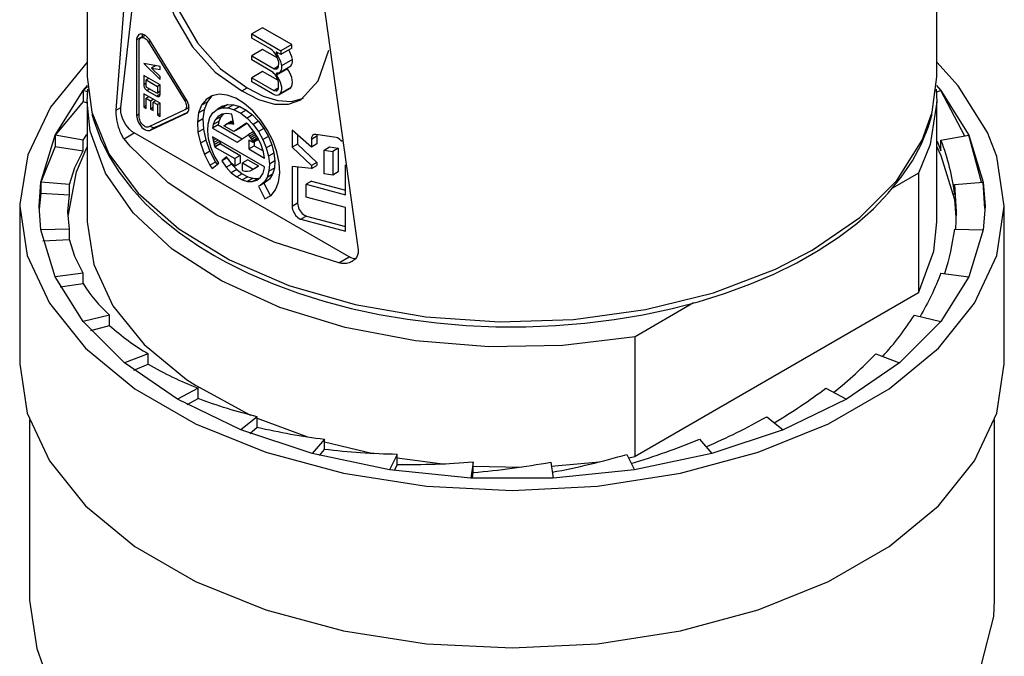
# Paper-space layout 'Blatt-1' of a CAD drawing. Header units: millimetres. Extents: x 0 to 594, y 0 to 420.
# Tile 14 of 19: x 522 to 547, y 180 to 197. Entities that reach past the tile are written whole.
import ezdxf

# ---------------------------------------------------------------- set-up
doc = ezdxf.new("R2010")
doc.units = ezdxf.units.MM
doc.layers.add('LAYER0', color=7, linetype='Continuous')

# ---------------------------------------------------------------- blocks, each defined once
blk = doc.blocks.new('View  0')
at = {"layer": 'LAYER0', "color": 4, "linetype": 'Continuous'}
for p, q in [((524.292, 194.578), (525.058, 204.511)), ((528.974, 202.25), (530.557, 190.961)), ((524.411, 194.647), (525.232, 201.756)), ((545.544, 195.441), (545.544, 201.771)), ((523.544, 197.646), (523.544, 195.441)), ((528.085, 196.711), (527.802, 196.548)), ((528.838, 196.277), (528.085, 196.711)), ((524.821, 196.394), (524.821, 194.441)), ((524.889, 194.401), (524.889, 196.354)), ((525.041, 196.511), (524.931, 196.448)), ((524.963, 196.475), (524.963, 196.466)), ((525.134, 196.332), (525.182, 196.36)), ((526.117, 194.843), (525.183, 196.358)), ((527.802, 196.443), (527.802, 196.548)), ((527.802, 196.548), (528.555, 196.113)), ((528.269, 196.174), (527.802, 196.443)), ((525.134, 196.332), (526.068, 194.816)), ((528.085, 196.146), (527.802, 195.983)), ((528.476, 195.92), (528.085, 196.146)), ((528.838, 196.277), (528.555, 196.113)), ((528.838, 196.182), (528.555, 196.019)), ((528.555, 196.113), (528.555, 196.019)), ((528.838, 196.182), (528.838, 196.277)), ((527.802, 195.878), (527.802, 195.983)), ((527.802, 195.983), (528.382, 195.648)), ((528.232, 195.63), (527.802, 195.878)), ((528.555, 196.019), (528.439, 196.086)), ((528.49, 196.056), (528.444, 196.03)), ((525.43, 195.71), (525.006, 195.784)), ((525.006, 195.784), (525.43, 195.367)), ((525.322, 195.729), (525.211, 195.665)), ((525.211, 195.665), (525.43, 195.627)), ((525.43, 195.45), (525.211, 195.665)), ((525.278, 195.736), (525.299, 195.716)), ((525.43, 195.627), (525.43, 195.71)), ((528.357, 195.548), (528.232, 195.63)), ((528.497, 195.714), (528.382, 195.648)), ((528.382, 195.648), (528.442, 195.643)), ((528.478, 195.664), (528.442, 195.643)), ((528.727, 195.645), (528.444, 195.481)), ((528.511, 195.542), (528.794, 195.705)), ((528.727, 195.645), (528.726, 195.666)), ((525.43, 195.231), (525.006, 195.476)), ((525.006, 195.476), (525.006, 195.231)), ((525.141, 195.398), (525.073, 195.359)), ((525.073, 195.359), (525.362, 195.192)), ((525.073, 195.192), (525.073, 195.359)), ((525.43, 195.367), (525.43, 195.45)), ((528.085, 195.578), (527.802, 195.414)), ((527.802, 195.31), (527.802, 195.414)), ((527.802, 195.414), (528.374, 195.085)), ((528.483, 195.348), (528.085, 195.578)), ((528.487, 195.532), (528.442, 195.535)), ((528.442, 195.535), (528.444, 195.481)), ((523.442, 195.083), (523.442, 194.797)), ((523.553, 195.05), (523.442, 195.083)), ((525.345, 195.016), (525.09, 195.163)), ((525.09, 195.084), (525.345, 194.937)), ((525.43, 195.231), (525.362, 195.192)), ((525.362, 195.192), (525.362, 195.026)), ((525.43, 194.986), (525.43, 195.231)), ((527.545, 195.073), (527.686, 195.155)), ((528.337, 195.001), (527.802, 195.31)), ((528.495, 195.155), (528.374, 195.085)), ((528.374, 195.085), (528.439, 195.076)), ((528.48, 195.1), (528.439, 195.076)), ((528.495, 195.151), (528.495, 195.292)), ((528.509, 194.974), (528.792, 195.137)), ((528.818, 195.158), (528.535, 194.995)), ((545.535, 195.05), (545.646, 195.083)), ((525.43, 194.757), (525.006, 195.002)), ((525.006, 195.002), (525.006, 194.659)), ((525.141, 194.924), (525.073, 194.885)), ((525.073, 194.885), (525.184, 194.821)), ((525.073, 194.62), (525.073, 194.885)), ((525.184, 194.821), (525.252, 194.86)), ((525.184, 194.821), (525.184, 194.605)), ((525.319, 194.821), (525.252, 194.782)), ((525.357, 195.015), (525.43, 195.057)), ((525.425, 195.054), (525.43, 195.052)), ((526.116, 194.844), (526.068, 194.816)), ((526.621, 194.854), (526.503, 194.704)), ((526.776, 194.95), (526.621, 194.854)), ((526.763, 194.936), (526.621, 194.854)), ((526.763, 194.936), (526.645, 194.785)), ((526.79, 194.953), (526.763, 194.936)), ((526.962, 194.987), (526.776, 194.95)), ((527.168, 194.964), (526.962, 194.987)), ((527.388, 194.882), (527.168, 194.964)), ((527.611, 194.744), (527.388, 194.882)), ((523.442, 194.797), (523.544, 194.769)), ((523.544, 194.788), (523.544, 191.685)), ((525.073, 194.698), (525.006, 194.659)), ((525.006, 194.659), (525.073, 194.62)), ((526.07, 194.58), (525.136, 194.143)), ((525.252, 194.645), (525.184, 194.605)), ((525.184, 194.605), (525.252, 194.566)), ((525.252, 194.566), (525.252, 194.782)), ((525.252, 194.782), (525.362, 194.718)), ((525.43, 194.757), (525.362, 194.718)), ((525.362, 194.718), (525.362, 194.454)), ((525.43, 194.414), (525.43, 194.757)), ((526.179, 194.643), (526.07, 194.58)), ((526.503, 194.704), (526.427, 194.506)), ((526.568, 194.587), (526.427, 194.506)), ((526.645, 194.785), (526.503, 194.704)), ((526.568, 194.587), (526.537, 194.35)), ((526.645, 194.785), (526.568, 194.587)), ((526.8, 194.508), (526.908, 194.593)), ((527.049, 194.675), (526.908, 194.593)), ((526.908, 194.593), (527.039, 194.636)), ((527.181, 194.718), (527.039, 194.636)), ((527.039, 194.636), (527.19, 194.634)), ((527.049, 194.675), (527.181, 194.718)), ((527.181, 194.718), (527.331, 194.716)), ((527.331, 194.716), (527.19, 194.634)), ((527.19, 194.634), (527.352, 194.587)), ((527.331, 194.716), (527.493, 194.669)), ((527.493, 194.669), (527.352, 194.587)), ((527.352, 194.587), (527.519, 194.497)), ((527.493, 194.669), (527.66, 194.579)), ((527.66, 194.579), (527.519, 194.497)), ((527.828, 194.557), (527.611, 194.744)), ((527.66, 194.579), (527.824, 194.451)), ((545.544, 191.685), (545.544, 194.788)), ((525.183, 194.059), (526.117, 194.496)), ((525.325, 194.14), (526.15, 194.527)), ((525.43, 194.493), (525.362, 194.454)), ((525.362, 194.454), (525.43, 194.414)), ((526.427, 194.506), (526.396, 194.268)), ((526.537, 194.35), (526.396, 194.268)), ((526.537, 194.35), (526.553, 194.084)), ((526.676, 194.224), (526.722, 194.383)), ((526.722, 194.383), (526.8, 194.508)), ((526.86, 194.323), (526.807, 194.2)), ((526.938, 194.414), (526.86, 194.323)), ((527.001, 194.404), (526.86, 194.323)), ((527.04, 194.47), (526.938, 194.414)), ((527.001, 194.404), (526.948, 194.282)), ((527.061, 194.473), (527.001, 194.404)), ((527.161, 194.489), (527.04, 194.47)), ((527.287, 194.468), (527.161, 194.489)), ((527.338, 194.217), (527.287, 194.468)), ((527.519, 194.497), (527.683, 194.369)), ((527.824, 194.451), (527.683, 194.369)), ((527.683, 194.369), (527.838, 194.207)), ((527.824, 194.451), (527.979, 194.289)), ((528.029, 194.328), (527.828, 194.557)), ((528.205, 194.068), (528.029, 194.328)), ((525.325, 194.14), (525.183, 194.059)), ((526.396, 194.268), (526.411, 194.002)), ((526.553, 194.084), (526.411, 194.002)), ((526.553, 194.084), (526.614, 193.801)), ((526.664, 194.038), (526.676, 194.224)), ((526.807, 194.2), (526.791, 194.111)), ((526.933, 194.193), (526.791, 194.111)), ((526.791, 194.111), (527.423, 193.747)), ((526.948, 194.282), (526.807, 194.2)), ((526.948, 194.282), (526.933, 194.193)), ((526.933, 194.193), (527.554, 193.834)), ((527.085, 194.17), (527.126, 194.199)), ((527.342, 194.022), (527.085, 194.17)), ((527.267, 194.281), (527.126, 194.199)), ((527.126, 194.199), (527.172, 194.219)), ((527.314, 194.301), (527.172, 194.219)), ((527.172, 194.219), (527.224, 194.228)), ((527.324, 194.287), (527.224, 194.228)), ((527.224, 194.228), (527.279, 194.228)), ((527.267, 194.281), (527.314, 194.301)), ((527.33, 194.258), (527.279, 194.228)), ((527.279, 194.228), (527.308, 194.224)), ((527.334, 194.239), (527.308, 194.224)), ((527.308, 194.224), (527.338, 194.217)), ((527.314, 194.301), (527.321, 194.302)), ((527.668, 194.238), (527.342, 194.022)), ((527.483, 194.104), (527.342, 194.022)), ((527.676, 194.231), (527.483, 194.104)), ((527.726, 194.183), (527.668, 194.238)), ((527.851, 194.032), (527.726, 194.183)), ((527.979, 194.289), (527.838, 194.207)), ((527.838, 194.207), (527.976, 194.019)), ((528.118, 194.101), (527.976, 194.019)), ((527.979, 194.289), (528.118, 194.101)), ((528.118, 194.101), (528.234, 193.895)), ((528.348, 193.788), (528.205, 194.068)), ((529.348, 193.621), (528.852, 194.061)), ((528.852, 194.061), (528.852, 193.615)), ((522.711, 193.924), (522.711, 193.638)), ((523.436, 193.795), (522.711, 193.924)), ((523.436, 193.795), (523.534, 193.947)), ((530.325, 190.774), (524.762, 193.985)), ((526.411, 194.002), (526.473, 193.719)), ((526.614, 193.801), (526.473, 193.719)), ((526.614, 193.801), (526.719, 193.512)), ((526.688, 193.834), (526.664, 194.038)), ((526.745, 193.619), (526.688, 193.834)), ((528.134, 193.107), (526.791, 193.883)), ((526.791, 193.883), (526.797, 193.839)), ((526.832, 193.859), (526.797, 193.839)), ((526.797, 193.839), (526.807, 193.787)), ((526.882, 193.83), (526.807, 193.787)), ((526.933, 193.801), (526.818, 193.734)), ((527.423, 193.747), (527.713, 193.939)), ((527.854, 194.02), (527.713, 193.939)), ((527.713, 193.939), (527.741, 193.901)), ((527.882, 193.982), (527.741, 193.901)), ((527.741, 193.901), (527.768, 193.861)), ((527.908, 193.942), (527.768, 193.861)), ((527.768, 193.861), (527.794, 193.82)), ((527.934, 193.901), (527.794, 193.82)), ((527.794, 193.82), (527.818, 193.778)), ((527.959, 193.86), (527.818, 193.778)), ((527.97, 193.838), (527.829, 193.756)), ((527.981, 193.815), (527.841, 193.734)), ((527.959, 193.862), (527.851, 194.032)), ((527.854, 194.02), (527.878, 193.988)), ((527.953, 193.871), (527.959, 193.86)), ((528.045, 193.681), (527.959, 193.862)), ((527.959, 193.86), (527.963, 193.852)), ((527.976, 194.019), (528.092, 193.814)), ((528.234, 193.895), (528.092, 193.814)), ((528.092, 193.814), (528.181, 193.599)), ((528.234, 193.895), (528.322, 193.681)), ((528.993, 193.936), (528.993, 193.697)), ((529.348, 193.82), (529.348, 193.621)), ((529.99, 193.865), (529.466, 193.947)), ((529.49, 193.902), (529.49, 193.703)), ((545.652, 193.795), (546.376, 193.924)), ((522.711, 193.638), (523.436, 193.526)), ((523.436, 193.526), (523.436, 193.795)), ((526.473, 193.719), (526.578, 193.431)), ((526.833, 193.405), (526.745, 193.619)), ((526.807, 193.787), (526.818, 193.734)), ((526.818, 193.734), (526.833, 193.681)), ((526.974, 193.763), (526.833, 193.681)), ((526.833, 193.681), (526.849, 193.628)), ((526.991, 193.71), (526.849, 193.628)), ((526.849, 193.628), (526.852, 193.619)), ((526.994, 193.7), (526.852, 193.619)), ((526.852, 193.619), (527.364, 193.323)), ((526.97, 193.78), (526.974, 193.763)), ((526.974, 193.763), (526.991, 193.71)), ((526.991, 193.71), (526.994, 193.7)), ((526.994, 193.7), (527.505, 193.405)), ((527.728, 193.799), (527.728, 193.57)), ((527.841, 193.734), (527.728, 193.799)), ((527.728, 193.57), (527.869, 193.652)), ((527.728, 193.57), (528.134, 193.336)), ((527.818, 193.778), (527.829, 193.756)), ((527.829, 193.756), (527.841, 193.734)), ((527.869, 193.751), (527.869, 193.652)), ((527.869, 193.652), (528.098, 193.52)), ((528.106, 193.498), (528.045, 193.681)), ((528.322, 193.681), (528.181, 193.599)), ((528.181, 193.599), (528.238, 193.385)), ((528.322, 193.681), (528.38, 193.466)), ((528.453, 193.5), (528.348, 193.788)), ((528.993, 193.697), (528.852, 193.615)), ((528.852, 193.615), (529.348, 193.143)), ((528.993, 193.697), (529.49, 193.224)), ((529.49, 193.703), (529.348, 193.621)), ((529.679, 193.541), (529.82, 193.622)), ((529.82, 193.622), (530.041, 193.588)), ((530.041, 193.588), (529.9, 193.506)), ((530.041, 193.588), (530.041, 192.978)), ((545.553, 193.775), (545.652, 193.526)), ((545.652, 193.526), (545.652, 193.795)), ((526.719, 193.512), (526.578, 193.431)), ((526.578, 193.431), (526.721, 193.151)), ((526.719, 193.512), (526.863, 193.232)), ((526.949, 193.199), (526.833, 193.405)), ((527.154, 193.363), (527.026, 193.261)), ((527.168, 193.342), (527.026, 193.261)), ((527.173, 193.334), (527.154, 193.363)), ((527.193, 193.307), (527.173, 193.334)), ((527.233, 193.255), (527.193, 193.307)), ((527.194, 193.305), (527.282, 193.177)), ((527.505, 193.405), (527.364, 193.323)), ((527.364, 193.323), (527.364, 193.123)), ((527.505, 193.405), (527.505, 193.205)), ((527.703, 193.291), (527.562, 193.209)), ((527.703, 193.291), (527.982, 193.13)), ((528.134, 193.336), (528.106, 193.498)), ((528.38, 193.466), (528.238, 193.385)), ((528.238, 193.385), (528.261, 193.18)), ((528.38, 193.466), (528.403, 193.262)), ((528.514, 193.216), (528.453, 193.5)), ((529.679, 192.931), (529.679, 193.541)), ((529.679, 193.541), (529.9, 193.506)), ((529.9, 193.506), (529.9, 192.896)), ((526.863, 193.232), (526.721, 193.151)), ((526.721, 193.151), (526.781, 193.065)), ((526.781, 193.065), (526.949, 193.199)), ((526.863, 193.232), (526.908, 193.166)), ((527.026, 193.261), (527.141, 193.096)), ((527.141, 193.096), (527.282, 193.177)), ((527.141, 193.096), (527.274, 192.957)), ((527.275, 193.207), (527.233, 193.255)), ((527.415, 193.039), (527.274, 192.957)), ((527.319, 193.163), (527.275, 193.207)), ((527.282, 193.177), (527.415, 193.039)), ((527.364, 193.123), (527.319, 193.163)), ((527.505, 193.205), (527.364, 193.123)), ((527.415, 193.039), (527.556, 192.928)), ((527.562, 193.209), (527.841, 193.048)), ((527.562, 193.009), (527.562, 193.209)), ((527.945, 193.102), (527.803, 193.02)), ((527.841, 193.048), (527.803, 193.02)), ((527.841, 193.048), (527.982, 193.13)), ((527.982, 193.13), (527.945, 193.102)), ((528.099, 192.945), (528.138, 193.082)), ((528.138, 193.082), (528.134, 193.107)), ((528.261, 193.18), (528.25, 192.995)), ((528.391, 193.076), (528.25, 192.995)), ((528.403, 193.262), (528.261, 193.18)), ((528.391, 193.076), (528.345, 192.918)), ((528.403, 193.262), (528.391, 193.076)), ((528.53, 192.95), (528.514, 193.216)), ((529.348, 193.063), (528.852, 193.118)), ((528.852, 193.118), (528.852, 192.082)), ((528.993, 193.102), (528.993, 192.164)), ((529.49, 193.224), (529.348, 193.143)), ((529.348, 193.063), (529.49, 193.145)), ((529.348, 193.143), (529.348, 193.063)), ((529.49, 193.224), (529.49, 193.145)), ((530.231, 192.383), (530.231, 193.157)), ((527.274, 192.957), (527.415, 192.847)), ((527.556, 192.928), (527.415, 192.847)), ((527.415, 192.847), (527.558, 192.77)), ((527.556, 192.928), (527.7, 192.851)), ((527.7, 192.851), (527.558, 192.77)), ((527.574, 193.005), (527.562, 193.009)), ((527.637, 192.991), (527.574, 193.005)), ((527.697, 192.989), (527.637, 192.991)), ((527.753, 192.999), (527.697, 192.989)), ((527.839, 192.811), (527.697, 192.73)), ((527.7, 192.851), (527.839, 192.811)), ((527.803, 193.02), (527.753, 192.999)), ((527.968, 192.809), (527.826, 192.728)), ((527.839, 192.811), (527.968, 192.809)), ((527.939, 192.764), (528.031, 192.838)), ((527.968, 192.809), (528.015, 192.825)), ((528.031, 192.838), (528.099, 192.945)), ((528.204, 192.836), (528.125, 192.711)), ((528.267, 192.792), (528.125, 192.711)), ((528.267, 192.792), (528.159, 192.707)), ((528.25, 192.995), (528.204, 192.836)), ((528.345, 192.918), (528.204, 192.836)), ((528.345, 192.918), (528.267, 192.792)), ((528.499, 192.713), (528.53, 192.95)), ((529.9, 192.896), (529.679, 192.931)), ((530.041, 192.978), (529.9, 192.896)), ((545.071, 192.946), (544.399, 192.558)), ((545.071, 192.946), (545.071, 189.843)), ((522.341, 192.71), (522.341, 192.424)), ((523.088, 192.655), (522.341, 192.71)), ((523.088, 192.386), (523.088, 192.655)), ((527.558, 192.77), (527.697, 192.73)), ((527.697, 192.73), (527.826, 192.728)), ((527.826, 192.728), (527.939, 192.764)), ((528.018, 192.625), (527.976, 192.606)), ((527.976, 192.606), (528.145, 192.277)), ((528.125, 192.711), (528.018, 192.625)), ((528.159, 192.707), (528.018, 192.625)), ((528.12, 192.684), (528.286, 192.359)), ((528.422, 192.515), (528.499, 192.713)), ((529.352, 192.738), (529.21, 192.656)), ((529.21, 192.326), (529.21, 192.656)), ((529.21, 192.656), (530.231, 192.383)), ((529.352, 192.738), (530.231, 192.502)), ((546, 192.655), (546.747, 192.71)), ((546, 192.386), (546, 192.655)), ((546, 192.655), (546.044, 191.942)), ((522.341, 192.424), (523.088, 192.386)), ((523.044, 191.942), (523.088, 192.386)), ((528.145, 192.277), (528.304, 192.364)), ((528.145, 192.277), (528.286, 192.359)), ((528.286, 192.359), (528.31, 192.372)), ((528.304, 192.364), (528.422, 192.515)), ((530.231, 192.053), (529.21, 192.326)), ((521.794, 192.094), (521.794, 188.011)), ((530.231, 191.443), (530.231, 192.053)), ((547.294, 188.011), (547.294, 192.094)), ((523.088, 191.497), (523.044, 191.942)), ((529.219, 191.834), (530.231, 191.563)), ((546.044, 191.942), (546.027, 191.497)), ((529.077, 191.752), (530.231, 191.443)), ((523.088, 191.497), (522.341, 191.477)), ((523.088, 191.229), (523.088, 191.497)), ((546, 191.497), (546.747, 191.477)), ((522.393, 191.194), (523.088, 191.229)), ((523.436, 190.358), (522.711, 190.263)), ((523.436, 190.089), (523.436, 190.358)), ((545.652, 190.358), (546.376, 190.263)), ((522.844, 189.998), (523.436, 190.089)), ((545.071, 189.843), (537.735, 185.608)), ((539.247, 189.583), (537.735, 188.71)), ((524.121, 189.27), (523.442, 189.105)), ((524.121, 189.002), (524.121, 189.27)), ((544.966, 189.27), (545.646, 189.105)), ((523.639, 188.872), (524.121, 189.002)), ((537.735, 185.608), (537.735, 188.71)), ((525.124, 188.268), (524.509, 188.037)), ((525.124, 188), (525.124, 188.268)), ((543.964, 188.268), (544.579, 188.037)), ((524.747, 187.847), (525.124, 188)), ((526.412, 187.381), (525.882, 187.093)), ((526.412, 187.113), (526.412, 187.381)), ((542.676, 187.381), (543.206, 187.093)), ((526.133, 186.952), (526.412, 187.113)), ((522.044, 186.561), (522.044, 181.887)), ((527.948, 186.637), (527.518, 186.3)), ((527.948, 186.369), (527.948, 186.637)), ((541.14, 186.637), (541.57, 186.3)), ((547.044, 181.887), (547.044, 186.561)), ((527.752, 186.208), (527.948, 186.369)), ((529.684, 186.059), (529.367, 185.684)), ((529.684, 185.79), (529.684, 186.059)), ((539.404, 186.059), (539.721, 185.684)), ((529.557, 185.634), (529.684, 185.79)), ((531.567, 185.663), (531.373, 185.262)), ((531.567, 185.395), (531.567, 185.663)), ((537.52, 185.663), (537.714, 185.262)), ((531.497, 185.243), (531.568, 185.395)), ((533.542, 185.462), (533.476, 185.048)), ((533.542, 185.194), (533.542, 185.462)), ((535.546, 185.462), (535.612, 185.048)), ((533.519, 185.046), (533.542, 185.194))]:
    blk.add_line(p, q, dxfattribs=at)
at = {"layer": 'LAYER0', "color": 136, "linetype": 'Continuous'}
for p, q in [((524.963, 196.475), (524.821, 196.394)), ((528.855, 195.885), (528.572, 195.721)), ((525.073, 195.271), (525.006, 195.231)), ((525.09, 195.084), (525.158, 195.124)), ((525.43, 194.986), (525.345, 194.937)), ((525.43, 195.065), (525.362, 195.026)), ((524.292, 194.578), (524.411, 194.647)), ((524.821, 194.441), (524.889, 194.48)), ((524.499, 193.833), (524.762, 193.985)), ((529.49, 193.902), (529.348, 193.82)), ((528.993, 192.164), (528.852, 192.082)), ((529.219, 191.834), (529.077, 191.752)), ((530.062, 190.621), (530.325, 190.774))]:
    blk.add_line(p, q, dxfattribs=at)
at = {"layer": 'LAYER0', "color": 4, "linetype": 'Continuous', "flags": 128}
for points in [[(525.232, 201.756), (525.163, 199.909), (525.254, 198.927), (525.46, 197.951), (525.796, 197.03), (526.267, 196.217), (526.86, 195.556), (527.545, 195.073)], [(525.382, 201.912), (525.302, 200.054), (525.388, 199.062), (525.589, 198.074), (525.924, 197.141), (526.397, 196.315), (526.994, 195.644), (527.686, 195.155)], [(524.883, 196.531), (524.86, 196.512), (524.841, 196.486), (524.828, 196.453), (524.822, 196.415), (524.821, 196.394)], [(525.183, 196.358), (525.155, 196.402), (525.123, 196.442), (525.088, 196.476), (525.052, 196.505), (525.015, 196.526), (524.978, 196.54), (524.944, 196.545), (524.912, 196.542), (524.883, 196.531)], [(524.889, 196.354), (524.891, 196.382), (524.898, 196.406), (524.908, 196.426), (524.922, 196.442), (524.931, 196.448)], [(524.931, 196.448), (524.951, 196.455), (524.972, 196.457), (524.996, 196.454), (525.021, 196.444), (525.046, 196.43), (525.071, 196.411), (525.094, 196.387), (525.116, 196.36), (525.134, 196.332)], [(524.972, 196.541), (524.964, 196.504), (524.963, 196.475)], [(528.464, 195.95), (528.439, 195.999), (528.41, 196.045), (528.376, 196.087), (528.34, 196.124), (528.302, 196.154), (528.269, 196.174)], [(528.855, 195.885), (528.842, 195.952), (528.82, 196.02), (528.791, 196.088), (528.763, 196.139)], [(529.075, 194.843), (529.528, 195.335), (529.804, 196.13)], [(528.439, 196.086), (528.438, 196.067), (528.441, 196.047), (528.444, 196.03)], [(528.444, 196.03), (528.485, 195.967), (528.52, 195.9), (528.546, 195.832), (528.565, 195.764), (528.572, 195.721)], [(528.498, 195.728), (528.503, 195.772), (528.501, 195.819), (528.491, 195.87), (528.475, 195.922), (528.464, 195.95)], [(528.794, 195.705), (528.818, 195.725), (528.837, 195.751), (528.85, 195.785), (528.856, 195.824), (528.856, 195.867), (528.855, 195.885)], [(523.544, 195.816), (522.592, 194.656), (522.002, 193.419), (521.794, 192.142), (521.794, 192.094)], [(528.442, 195.643), (528.459, 195.648), (528.462, 195.65)], [(528.462, 195.65), (528.476, 195.661), (528.487, 195.677), (528.494, 195.696), (528.498, 195.718), (528.498, 195.728)], [(528.572, 195.721), (528.574, 195.677), (528.57, 195.636), (528.56, 195.6), (528.543, 195.571), (528.521, 195.549), (528.511, 195.542)], [(528.818, 195.158), (528.839, 195.197), (528.851, 195.244), (528.856, 195.298), (528.852, 195.356), (528.839, 195.418), (528.819, 195.481), (528.791, 195.543), (528.756, 195.603), (528.727, 195.645)], [(546.859, 193.999), (546.099, 195.205), (545.544, 195.816)], [(523.544, 195.441), (523.66, 194.523)], [(528.495, 195.292), (528.487, 195.333), (528.474, 195.375), (528.456, 195.417), (528.433, 195.458), (528.407, 195.495), (528.377, 195.529), (528.357, 195.548)], [(528.444, 195.481), (528.483, 195.425), (528.516, 195.364), (528.542, 195.301), (528.56, 195.238), (528.571, 195.177), (528.573, 195.12), (528.566, 195.068), (528.551, 195.023), (528.535, 194.995)], [(528.511, 195.542), (528.487, 195.532)], [(545.428, 194.522), (545.544, 195.441)], [(522.711, 193.924), (523.442, 195.083)], [(523.442, 195.083), (523.551, 195.214)], [(523.553, 195.183), (523.442, 195.083)], [(523.544, 194.788), (523.558, 195.115)], [(525.006, 195.231), (525.007, 195.214), (525.011, 195.195), (525.017, 195.176), (525.025, 195.157), (525.036, 195.139), (525.048, 195.122), (525.061, 195.107), (525.076, 195.094), (525.09, 195.084)], [(525.09, 195.163), (525.087, 195.165), (525.085, 195.167), (525.082, 195.17), (525.079, 195.174), (525.077, 195.177), (525.076, 195.181), (525.074, 195.185), (525.074, 195.189), (525.073, 195.192)], [(527.686, 195.155), (528.098, 194.941), (528.483, 194.822), (528.834, 194.803), (529.145, 194.887)], [(528.439, 195.076), (528.455, 195.08), (528.462, 195.084)], [(528.462, 195.084), (528.475, 195.094), (528.485, 195.108), (528.492, 195.125), (528.495, 195.146), (528.495, 195.151)], [(528.792, 195.137), (528.816, 195.156), (528.818, 195.158)], [(545.529, 195.115), (545.544, 194.788)], [(545.537, 195.214), (545.646, 195.083)], [(545.646, 195.083), (546.376, 193.924)], [(546.27, 193.905), (545.646, 195.083)], [(525.357, 195.015), (525.355, 195.014), (525.352, 195.014), (525.349, 195.014), (525.346, 195.015), (525.345, 195.016)], [(525.345, 194.937), (525.36, 194.93), (525.374, 194.927), (525.387, 194.926), (525.399, 194.929), (525.405, 194.932)], [(525.362, 195.026), (525.362, 195.022), (525.361, 195.02), (525.36, 195.017), (525.358, 195.015), (525.357, 195.015)], [(525.405, 194.932), (525.414, 194.939), (525.422, 194.95), (525.427, 194.963), (525.429, 194.978), (525.43, 194.986)], [(526.117, 194.496), (526.14, 194.515), (526.159, 194.542), (526.172, 194.574), (526.178, 194.613), (526.178, 194.655), (526.172, 194.701), (526.159, 194.749), (526.14, 194.796), (526.117, 194.843)], [(527.545, 195.073), (527.982, 194.849), (528.389, 194.732), (528.755, 194.73), (529.075, 194.843)], [(528.509, 194.974), (528.48, 194.962), (528.448, 194.959), (528.413, 194.965), (528.376, 194.979), (528.338, 195), (528.337, 195.001)], [(528.535, 194.995), (528.511, 194.975), (528.509, 194.974)], [(523.442, 194.797), (522.711, 193.924)], [(537.735, 188.71), (535.858, 188.483), (533.942, 188.447), (532.044, 188.603), (530.222, 188.948), (528.531, 189.47), (527.023, 190.154), (525.743, 190.978), (524.731, 191.918), (524.017, 192.946), (523.623, 194.029), (523.544, 194.788)], [(524.499, 193.833), (524.483, 193.854), (524.469, 193.876), (524.454, 193.9), (524.44, 193.925), (524.427, 193.952), (524.414, 193.981), (524.399, 194.017), (524.384, 194.055), (524.37, 194.095), (524.357, 194.138), (524.344, 194.183), (524.335, 194.219), (524.326, 194.254), (524.319, 194.289), (524.312, 194.324), (524.306, 194.358), (524.301, 194.392), (524.297, 194.427), (524.294, 194.46), (524.292, 194.492), (524.291, 194.522), (524.291, 194.551), (524.292, 194.578)], [(524.762, 193.985), (524.701, 194.027), (524.641, 194.08), (524.585, 194.142), (524.535, 194.212), (524.491, 194.288), (524.456, 194.366), (524.43, 194.446), (524.414, 194.524), (524.409, 194.598), (524.411, 194.647)], [(526.068, 194.816), (526.084, 194.785), (526.097, 194.752), (526.106, 194.72), (526.11, 194.689), (526.11, 194.66), (526.106, 194.634), (526.098, 194.611), (526.085, 194.593), (526.07, 194.58)], [(545.544, 194.788), (545.377, 193.685), (545.071, 192.946)], [(523.666, 194.474), (523.72, 194.281), (523.883, 193.835), (524.099, 193.397), (524.367, 192.969), (524.686, 192.554), (525.054, 192.152), (525.469, 191.767), (525.93, 191.4), (526.433, 191.053), (526.828, 190.813)], [(524.821, 194.441), (524.824, 194.397), (524.834, 194.35), (524.85, 194.302), (524.871, 194.255), (524.897, 194.21), (524.927, 194.168), (524.961, 194.13), (524.996, 194.099), (525.033, 194.074), (525.07, 194.056), (525.106, 194.047), (525.139, 194.045), (525.17, 194.052), (525.183, 194.059)], [(525.136, 194.143), (525.117, 194.135), (525.096, 194.132), (525.072, 194.136), (525.047, 194.145), (525.022, 194.159), (524.997, 194.178), (524.974, 194.201), (524.952, 194.228), (524.932, 194.258), (524.916, 194.289), (524.903, 194.322), (524.894, 194.354), (524.89, 194.385), (524.889, 194.401)], [(526.828, 190.813), (527.125, 190.648), (527.714, 190.354), (528.338, 190.085), (528.991, 189.843), (529.672, 189.629), (530.376, 189.443), (531.1, 189.287), (531.841, 189.161), (532.596, 189.065), (533.359, 189.001), (534.129, 188.968), (534.9, 188.967), (535.67, 188.997), (536.434, 189.059), (537.189, 189.152), (537.931, 189.276), (538.657, 189.43), (539.363, 189.613), (540.045, 189.826), (540.701, 190.066), (541.326, 190.332), (541.919, 190.625), (542.476, 190.941), (542.994, 191.281), (543.471, 191.643), (543.903, 192.024), (544.289, 192.423), (544.626, 192.838), (544.913, 193.267), (545.147, 193.707), (545.328, 194.155), (545.422, 194.473)], [(525.17, 194.158), (525.207, 194.14), (525.243, 194.129), (525.276, 194.127), (525.307, 194.132), (525.325, 194.14)], [(522.341, 192.71), (522.711, 193.924)], [(530.062, 190.621), (528.385, 191.159), (526.896, 191.856), (525.639, 192.692), (524.653, 193.642), (524.499, 193.833)], [(529.401, 193.937), (529.381, 193.92), (529.365, 193.898), (529.354, 193.871), (529.349, 193.838), (529.348, 193.82)], [(529.466, 193.947), (529.438, 193.948), (529.412, 193.942), (529.401, 193.937)], [(529.493, 193.943), (529.49, 193.909), (529.49, 193.902)], [(530.143, 193.76), (530.115, 193.792), (530.084, 193.819), (530.053, 193.84), (530.022, 193.856), (529.992, 193.864), (529.99, 193.865)], [(546.376, 193.924), (546.747, 192.71)], [(546.706, 192.707), (546.377, 193.924)], [(547.294, 192.094), (547.1, 193.372), (546.859, 193.999)], [(522.711, 193.638), (522.34, 192.71)], [(523.047, 191.831), (523.265, 192.981), (523.544, 193.622)], [(545.544, 193.622), (545.652, 193.404)], [(523.088, 192.655), (523.219, 193.095), (523.436, 193.526)], [(545.652, 193.404), (546, 192.264), (546.042, 191.801)], [(522.294, 192.094), (522.341, 192.71)], [(546.747, 192.71), (546.794, 192.094)], [(546.793, 192.03), (546.747, 192.71)], [(522.341, 192.424), (522.295, 192.013)], [(521.794, 192.094), (521.988, 190.815), (522.563, 189.576), (523.502, 188.413), (524.777, 187.362), (526.348, 186.455), (528.169, 185.719), (530.183, 185.176), (532.33, 184.844), (534.544, 184.732), (536.758, 184.844), (538.905, 185.176), (540.919, 185.719), (542.739, 186.455), (544.311, 187.362), (545.586, 188.413), (546.525, 189.576), (547.1, 190.815), (547.294, 192.094)], [(522.341, 191.477), (522.294, 192.094)], [(528.852, 192.082), (528.854, 192.045), (528.863, 192.005), (528.876, 191.965), (528.894, 191.925), (528.916, 191.887), (528.941, 191.851), (528.97, 191.82), (529, 191.793), (529.031, 191.772), (529.062, 191.757), (529.077, 191.752)], [(528.993, 192.164), (528.996, 192.126), (529.004, 192.087), (529.017, 192.047), (529.035, 192.007), (529.057, 191.968), (529.083, 191.933), (529.111, 191.901), (529.141, 191.874), (529.172, 191.853), (529.204, 191.838), (529.219, 191.834)], [(546.794, 192.094), (546.747, 191.477)], [(523.544, 191.685), (523.711, 190.583), (524.207, 189.513), (525.018, 188.51), (526.117, 187.603), (526.343, 187.453)], [(545.071, 189.843), (545.465, 190.927), (545.544, 191.685)], [(522.711, 190.263), (522.341, 191.477)], [(546.747, 191.477), (546.376, 190.263)], [(523.436, 190.358), (523.219, 190.79), (523.088, 191.229)], [(530.488, 190.725), (530.431, 190.731), (530.371, 190.75), (530.325, 190.774)], [(530.557, 190.961), (530.56, 190.931), (530.56, 190.903), (530.558, 190.874), (530.552, 190.847), (530.544, 190.82), (530.534, 190.794), (530.521, 190.77), (530.506, 190.748), (530.489, 190.727), (530.47, 190.707), (530.449, 190.689), (530.426, 190.672), (530.407, 190.66)], [(530.407, 190.66), (530.395, 190.653), (530.362, 190.637), (530.328, 190.624), (530.293, 190.614), (530.257, 190.607), (530.227, 190.604), (530.195, 190.603), (530.163, 190.604), (530.13, 190.608), (530.096, 190.614), (530.062, 190.621)], [(523.442, 189.105), (522.711, 190.263)], [(546.376, 190.263), (545.646, 189.105)], [(524.509, 188.037), (523.442, 189.105)], [(545.646, 189.105), (544.579, 188.037)], [(521.794, 188.011), (521.988, 186.733), (522.563, 185.493), (523.502, 184.331), (524.777, 183.279), (526.348, 182.372), (528.169, 181.636), (530.183, 181.094), (532.33, 180.762), (534.544, 180.65), (536.758, 180.762), (538.905, 181.094), (540.919, 181.636), (542.739, 182.372), (544.311, 183.279), (545.586, 184.331), (546.525, 185.493), (547.1, 186.733), (547.294, 188.011)], [(525.882, 187.093), (524.509, 188.037)], [(544.579, 188.037), (543.206, 187.093)], [(526.343, 187.453), (527.741, 186.695), (527.77, 186.682)], [(527.518, 186.3), (525.882, 187.093)], [(543.206, 187.093), (541.57, 186.3)], [(527.948, 186.603), (529.251, 186.118)], [(529.367, 185.684), (527.518, 186.3)], [(541.57, 186.3), (539.721, 185.684)], [(529.684, 185.988), (530.949, 185.683)], [(531.373, 185.262), (529.367, 185.684)], [(539.721, 185.684), (537.714, 185.262)], [(531.567, 185.571), (532.813, 185.414)], [(535.562, 185.362), (536.814, 185.471)], [(537.561, 185.578), (537.735, 185.608)], [(533.476, 185.048), (531.373, 185.262)], [(533.542, 185.361), (534.789, 185.336)], [(537.714, 185.262), (535.612, 185.048)], [(535.612, 185.048), (533.476, 185.048)], [(522.044, 181.887), (522.234, 180.634), (522.382, 180.22)], [(543.632, 176.933), (544.985, 177.919), (546.02, 179.026), (546.706, 180.22), (547.022, 181.465), (547.044, 181.887)]]:
    blk.add_lwpolyline(points, dxfattribs=at)
at = {"layer": 'LAYER0', "color": 136, "linetype": 'Continuous', "flags": 128}
for points in [[(523.66, 194.523), (524.101, 193.445), (524.86, 192.429), (525.913, 191.504), (527.229, 190.698), (528.767, 190.037), (530.48, 189.54), (532.316, 189.222), (534.221, 189.093), (536.135, 189.157), (538.001, 189.412), (539.762, 189.85), (541.364, 190.458), (542.322, 190.951)], [(542.322, 190.951), (543.555, 191.799), (544.513, 192.757), (545.169, 193.798), (545.428, 194.522)]]:
    blk.add_lwpolyline(points, dxfattribs=at)
at = {"layer": 'LAYER0', "color": 4, "linetype": 'Continuous', "extrusion": (0, 0, -1)}
for centre, radius, start, end in [((-539.922, 191.631), 6.125, 159.3178, 172.9179), ((-539.932, 192.254), 6.115, 187.1042, 198.1754), ((-539.031, 192.86), 7.078, 200.701, 210.8009), ((-530.799, 198.558), 12.257, 283.4522, 290.9723), ((-531.868, 204.06), 18.399, 270.9347, 276.8164), ((-531.867, 205.61), 20.218, 265.2489, 270.8488)]:
    blk.add_arc(centre, radius, start, end, dxfattribs=at)
at = {"layer": 'LAYER0', "color": 4, "linetype": 'Continuous'}
for centre, radius, start, end in [((526.732, 192.151), 3.888, 212.0231, 227.8169), ((537.677, 193.996), 8.687, 318.1421, 327.0416), ((528.145, 193.444), 5.994, 227.8322, 239.7283), ((536.092, 195.762), 10.869, 308.633, 316.4087), ((529.602, 195.68), 8.891, 239.7537, 248.9732), ((534.529, 198.076), 13.444, 300.4243, 307.2972), ((533.22, 200.674), 16.117, 293.2081, 299.4327), ((531.558, 201.548), 15.602, 256.6212, 263.1009), ((532.32, 203.152), 18.503, 286.6904, 292.5102), ((531.871, 205.044), 20.187, 280.6075, 286.2498), ((531.786, 205.938), 20.818, 274.8369, 280.4053)]:
    blk.add_arc(centre, radius, start, end, dxfattribs=at)

psp = doc.layouts.new('Blatt-1')

# ---------------------------------------------------------------- block references
at = {"layer": 'LAYER0', "color": 4, "linetype": 'Continuous'}
psp.add_blockref('View  0', (0, 0), dxfattribs=at)

doc.saveas('drawing.dxf')
